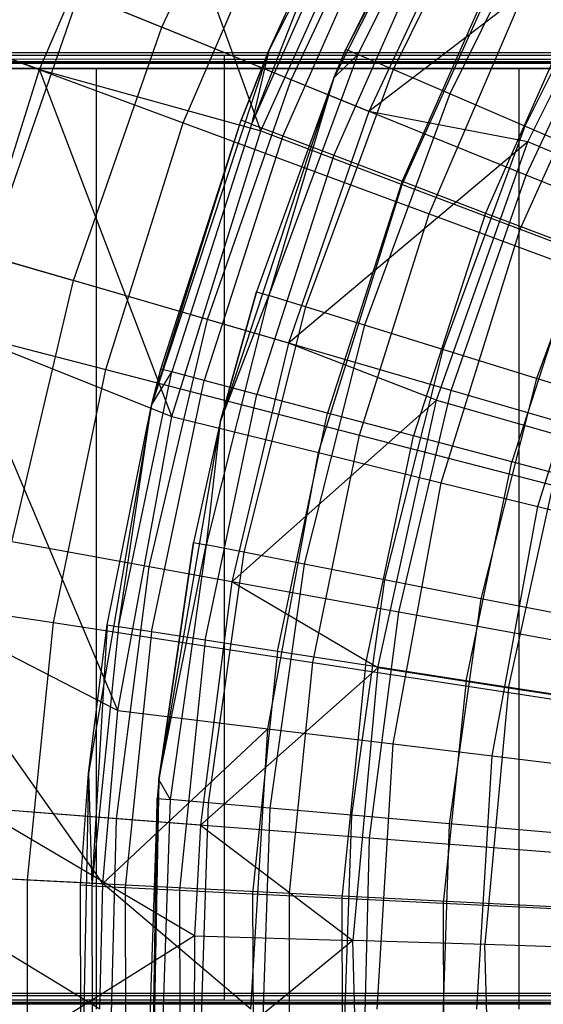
# Model space of a CAD drawing. Extents: x 0.1 to 16.1, y -7 to 7.
# Tile 29 of 108: x 5.906 to 6.351, y 0.004 to 0.841. Entities that reach past the tile are written whole.
import ezdxf

# ---------------------------------------------------------------- set-up
doc = ezdxf.new("R2010")
doc.units = 0
doc.header["$LTSCALE"] = 2.54
doc.layers.get('0').update_dxf_attribs({"color": 13, "linetype": 'CONTINUOUS'})

# ---------------------------------------------------------------- blocks, each defined once
blk = doc.blocks.new('DROPS_WOOD_C_PM_STL')
at = {"color": 0}
for p, q in [((6.26097, 1.09853, 9.533), (6.11756, 0.81514, 9.533)), ((6.26097, 1.09853, 9.533), (6.11756, 0.81514, 9.533)), ((6.31233, 1.06751, 9.533), (6.17297, 0.79213, 9.533)), ((6.31233, 1.06751, 9.533), (6.17297, 0.79213, 9.533)), ((6.31233, 1.06751, 9.533), (6.18317, 0.81624, 15.533)), ((6.31233, 1.06751, 9.533), (6.18317, 0.81624, 15.533)), ((6.02673, 0.83505, 7.35122), (6.12347, 1.04174, 7.35122)), ((6.02673, 0.83505, 7.35122), (6.12347, 1.04174, 7.35122)), ((5.92277, 0.79895, 7.40571), (6.01467, 1.01309, 7.40571)), ((5.92277, 0.79895, 7.40571), (6.01467, 1.01309, 7.40571)), ((6.11084, 0.74681, 7.68103), (6.01467, 1.01309, 7.40571)), ((6.11084, 0.74681, 7.68103), (6.01467, 1.01309, 7.40571)), ((6.28067, 1.01324, 15.533), (6.18317, 0.81624, 15.533)), ((6.28067, 1.01324, 15.533), (6.18317, 0.81624, 15.533)), ((6.29029, 1.00782, 15.63091), (6.1933, 0.81188, 15.63091)), ((6.29029, 1.00782, 15.63091), (6.1933, 0.81188, 15.63091)), ((6.31864, 0.99186, 15.72391), (6.22319, 0.79902, 15.72391)), ((6.31864, 0.99186, 15.72391), (6.22319, 0.79902, 15.72391)), ((6.1366, 0.79036, 3.09397), (6.22817, 0.986, 3.09397)), ((6.1366, 0.79036, 3.09397), (6.22817, 0.986, 3.09397)), ((6.11084, 0.74681, 7.68103), (6.21521, 0.97872, 7.68103)), ((6.11084, 0.74681, 7.68103), (6.21521, 0.97872, 7.68103)), ((6.36432, 0.96614, 15.80734), (6.27134, 0.7783, 15.80734)), ((6.36432, 0.96614, 15.80734), (6.27134, 0.7783, 15.80734)), ((6.0448, 0.75376, 3.02487), (6.1315, 0.95579, 3.02487)), ((6.0448, 0.75376, 3.02487), (6.1315, 0.95579, 3.02487)), ((6.18396, 0.95952, 15.533), (6.10303, 0.75265, 15.63055)), ((6.18396, 0.95952, 15.533), (6.10303, 0.75265, 15.63055)), ((6.19254, 0.95518, 15.63055), (6.10303, 0.75265, 15.63055)), ((6.19254, 0.95518, 15.63055), (6.10303, 0.75265, 15.63055)), ((6.11756, 0.81514, 9.533), (6.18396, 0.95952, 15.533)), ((6.11756, 0.81514, 9.533), (6.18396, 0.95952, 15.533)), ((6.11756, 0.81514, 15.533), (6.18396, 0.95952, 15.533)), ((6.11756, 0.81514, 15.533), (6.18396, 0.95952, 15.533)), ((6.29121, 0.95243, 7.62033), (6.20276, 0.76346, 7.62033)), ((6.29121, 0.95243, 7.62033), (6.20276, 0.76346, 7.62033)), ((6.21792, 0.94233, 15.72434), (6.12962, 0.74253, 15.72434)), ((6.21792, 0.94233, 15.72434), (6.12962, 0.74253, 15.72434)), ((6.44147, 0.946, 7.8179), (6.20276, 0.76346, 7.62033)), ((6.44147, 0.946, 7.8179), (6.20276, 0.76346, 7.62033)), ((6.33764, 0.73748, 7.8179), (6.44147, 0.946, 7.8179)), ((6.33764, 0.73748, 7.8179), (6.44147, 0.946, 7.8179)), ((6.42502, 0.93195, 15.87701), (6.33534, 0.75076, 15.87701)), ((6.42502, 0.93195, 15.87701), (6.33534, 0.75076, 15.87701)), ((6.25915, 0.92147, 15.81079), (6.17281, 0.72609, 15.81079)), ((6.25915, 0.92147, 15.81079), (6.17281, 0.72609, 15.81079)), ((6.23091, 0.70127, 7.86961), (6.32892, 0.91904, 7.86961)), ((6.23091, 0.70127, 7.86961), (6.32892, 0.91904, 7.86961)), ((5.8698, 0.89887, 7.06866), (6.02673, 0.83505, 7.35122)), ((5.8698, 0.89887, 7.06866), (6.02673, 0.83505, 7.35122)), ((6.31463, 0.89339, 15.88656), (6.23092, 0.70397, 15.88656)), ((6.31463, 0.89339, 15.88656), (6.23092, 0.70397, 15.88656)), ((6.33632, 0.70914, 2.90158), (6.41848, 0.88467, 2.90158)), ((6.33632, 0.70914, 2.90158), (6.41848, 0.88467, 2.90158)), ((5.8788, 0.64074, 3.3076), (5.95635, 0.86367, 3.3076)), ((5.8788, 0.64074, 3.3076), (5.95635, 0.86367, 3.3076)), ((6.1366, 0.79036, 3.09397), (5.95635, 0.86367, 3.3076)), ((6.1366, 0.79036, 3.09397), (5.95635, 0.86367, 3.3076)), ((6.33115, 0.66325, 8.07101), (6.42385, 0.86922, 8.07101)), ((6.33115, 0.66325, 8.07101), (6.42385, 0.86922, 8.07101)), ((5.92277, 0.79895, 7.40571), (5.76026, 0.85914, 7.11665)), ((5.92277, 0.79895, 7.40571), (5.76026, 0.85914, 7.11665)), ((6.25386, 0.67633, 2.82552), (6.33165, 0.85761, 2.82552)), ((6.25386, 0.67633, 2.82552), (6.33165, 0.85761, 2.82552)), ((6.38224, 0.85918, 15.94874), (6.30173, 0.67701, 15.94874)), ((6.38224, 0.85918, 15.94874), (6.30173, 0.67701, 15.94874)), ((5.95175, 0.6195, 7.35122), (6.02673, 0.83505, 7.35122)), ((5.95175, 0.6195, 7.35122), (6.02673, 0.83505, 7.35122)), ((6.20276, 0.76346, 7.62033), (6.02673, 0.83505, 7.35122)), ((6.20276, 0.76346, 7.62033), (6.02673, 0.83505, 7.35122)), ((5.85614, 0.82363, 3.24614), (6.0448, 0.75376, 3.02487)), ((5.85614, 0.82363, 3.24614), (6.0448, 0.75376, 3.02487)), ((5.8907, 0.81347, 29.67233), (6.85287, 0.81358, 29.46161)), ((5.8907, 0.81347, 29.67233), (6.85287, 0.81358, 29.46161)), ((6.11756, 0.81514, 9.533), (6.01799, 0.51355, 9.533)), ((6.11756, 0.81514, 9.533), (6.01799, 0.51355, 9.533)), ((6.11756, 0.81514, 9.533), (6.09405, 0.75607, 15.533)), ((6.09405, 0.75607, 15.533), (6.11756, 0.81514, 15.533)), ((6.11756, 0.81514, 9.533), (6.09405, 0.75607, 15.533)), ((6.09405, 0.75607, 15.533), (6.11756, 0.81514, 15.533)), ((6.11756, 0.81514, 15.533), (6.10303, 0.75265, 15.63055)), ((6.11756, 0.81514, 15.533), (6.10303, 0.75265, 15.63055)), ((6.11756, 0.81514, 9.533), (6.11756, 0.81514, 15.533)), ((6.11756, 0.81514, 9.533), (6.11756, 0.81514, 15.533)), ((6.17297, 0.79213, 9.533), (6.18317, 0.81624, 15.533)), ((6.18317, 0.81624, 15.533), (6.17297, 0.79213, 15.533)), ((6.17297, 0.79213, 9.533), (6.18317, 0.81624, 15.533)), ((6.18317, 0.81624, 15.533), (6.17297, 0.79213, 15.533)), ((6.18317, 0.81624, 15.533), (6.1933, 0.81188, 15.63091)), ((6.18317, 0.81624, 15.533), (6.1933, 0.81188, 15.63091)), ((5.50885, 0.81108, 34.30276), (6.08, 0.81129, 33.90284)), ((5.50885, 0.81108, 34.30276), (6.08, 0.81129, 33.90284)), ((6.08, 0.80772, 40.83104), (5.50885, 0.80792, 40.43111)), ((6.08, 0.80772, 40.83104), (5.50885, 0.80792, 40.43111)), ((5.74128, 0.80445, 16.82578), (6.43802, 0.80445, 16.58025)), ((6.43802, 0.80445, 28.12216), (5.74128, 0.80445, 27.87664)), ((6.43802, 0.80445, 28.12216), (5.74128, 0.80445, 27.87664)), ((5.74128, 0.80445, 16.82578), (6.43802, 0.80445, 16.58025)), ((6.85287, 0.80543, 45.27226), (5.8907, 0.80554, 45.06154)), ((6.85287, 0.80543, 45.27226), (5.8907, 0.80554, 45.06154)), ((6.08, 0.81129, 33.90284), (6.71192, 0.81144, 33.60817)), ((6.08, 0.81129, 33.90284), (6.71192, 0.81144, 33.60817)), ((6.08, 0.01129, 33.90242), (6.08, 0.81129, 33.90284)), ((6.08, 0.01129, 33.90242), (6.08, 0.81129, 33.90284)), ((6.71192, 0.80757, 41.1257), (6.08, 0.80772, 40.83104)), ((6.08, 0.00772, 40.83062), (6.08, 0.80772, 40.83104)), ((6.71192, 0.80757, 41.1257), (6.08, 0.80772, 40.83104)), ((6.08, 0.00772, 40.83062), (6.08, 0.80772, 40.83104)), ((6.1933, 0.81188, 15.63091), (6.11769, 0.60674, 15.63091)), ((6.1933, 0.81188, 15.63091), (6.11769, 0.60674, 15.63091)), ((6.17297, 0.79213, 15.533), (6.1933, 0.81188, 15.63091)), ((6.17297, 0.79213, 15.533), (6.1933, 0.81188, 15.63091)), ((6.22319, 0.79902, 15.72391), (6.1933, 0.81188, 15.63091)), ((6.22319, 0.79902, 15.72391), (6.1933, 0.81188, 15.63091)), ((5.64353, 0.8, 34.86422), (5.97078, 0.8, 34.58385)), ((5.97078, 0.8, 40.16997), (5.64353, 0.8, 39.8896)), ((5.97078, 0.8, 40.16997), (5.64353, 0.8, 39.8896)), ((5.64353, 0.8, 34.86422), (5.97078, 0.8, 34.58385)), ((5.85301, 0.57661, 7.40571), (5.92277, 0.79895, 7.40571)), ((5.85301, 0.57661, 7.40571), (5.92277, 0.79895, 7.40571)), ((5.92277, 0.79895, 7.40571), (6.11084, 0.74681, 7.68103)), ((6.03518, 0.504, 7.68103), (5.92277, 0.79895, 7.40571)), ((6.03518, 0.504, 7.68103), (5.92277, 0.79895, 7.40571)), ((5.92277, 0.79895, 7.40571), (6.11084, 0.74681, 7.68103)), ((5.97078, 0.8, 34.58385), (5.97078, 0, 34.58385)), ((5.97078, 0.8, 34.58385), (6.33, 0.8, 34.34582)), ((5.97078, 0.8, 34.58385), (5.97078, 0, 34.58385)), ((6.33, 0.8, 40.408), (5.97078, 0.8, 40.16997)), ((5.97078, 0.8, 40.16997), (5.97078, 0, 40.16997)), ((5.97078, 0.8, 40.16997), (5.97078, 0, 40.16997)), ((6.33, 0.8, 40.408), (5.97078, 0.8, 40.16997)), ((5.97078, 0.8, 34.58385), (6.33, 0.8, 34.34582)), ((6.22319, 0.79902, 15.72391), (6.14878, 0.59712, 15.72391)), ((6.22319, 0.79902, 15.72391), (6.14878, 0.59712, 15.72391)), ((6.27134, 0.7783, 15.80734), (6.22319, 0.79902, 15.72391)), ((6.27134, 0.7783, 15.80734), (6.22319, 0.79902, 15.72391)), ((6.33, 0.8, 34.34582), (6.33, 0, 34.34582)), ((6.33, 0.8, 34.34582), (6.71575, 0.8, 34.15374)), ((6.33, 0.8, 34.34582), (6.33, 0, 34.34582)), ((6.71575, 0.8, 40.60008), (6.33, 0.8, 40.408)), ((6.33, 0.8, 40.408), (6.33, 0, 40.408)), ((6.33, 0.8, 40.408), (6.33, 0, 40.408)), ((6.71575, 0.8, 40.60008), (6.33, 0.8, 40.408)), ((6.33, 0.8, 34.34582), (6.71575, 0.8, 34.15374)), ((6.06564, 0.58635, 3.09397), (6.1366, 0.79036, 3.09397)), ((6.06564, 0.58635, 3.09397), (6.1366, 0.79036, 3.09397)), ((6.17297, 0.79213, 9.533), (6.07621, 0.49905, 9.533)), ((6.17297, 0.79213, 9.533), (6.07621, 0.49905, 9.533)), ((6.17297, 0.79213, 9.533), (6.10715, 0.61, 15.533)), ((6.17297, 0.79213, 9.533), (6.10715, 0.61, 15.533)), ((6.17297, 0.79213, 15.533), (6.10715, 0.61, 15.533)), ((6.17297, 0.79213, 15.533), (6.10715, 0.61, 15.533)), ((6.17297, 0.79213, 15.533), (6.11769, 0.60674, 15.63091)), ((6.17297, 0.79213, 15.533), (6.11769, 0.60674, 15.63091)), ((6.33632, 0.70914, 2.90158), (6.1366, 0.79036, 3.09397)), ((6.33632, 0.70914, 2.90158), (6.1366, 0.79036, 3.09397)), ((6.17297, 0.79213, 9.533), (6.17297, 0.79213, 15.533)), ((6.17297, 0.79213, 9.533), (6.17297, 0.79213, 15.533)), ((6.27134, 0.7783, 15.80734), (6.19886, 0.58164, 15.80734)), ((6.27134, 0.7783, 15.80734), (6.19886, 0.58164, 15.80734)), ((6.33534, 0.75076, 15.87701), (6.27134, 0.7783, 15.80734)), ((6.33534, 0.75076, 15.87701), (6.27134, 0.7783, 15.80734)), ((6.20276, 0.76346, 7.62033), (6.13421, 0.56639, 7.62033)), ((6.20276, 0.76346, 7.62033), (6.13421, 0.56639, 7.62033)), ((6.33764, 0.73748, 7.8179), (6.20276, 0.76346, 7.62033)), ((6.33764, 0.73748, 7.8179), (6.20276, 0.76346, 7.62033)), ((5.97899, 0.54399, 3.02487), (6.0448, 0.75376, 3.02487)), ((5.97899, 0.54399, 3.02487), (6.0448, 0.75376, 3.02487)), ((6.01799, 0.51355, 9.533), (6.09405, 0.75607, 15.533)), ((6.01799, 0.51355, 9.533), (6.09405, 0.75607, 15.533)), ((6.0259, 0.54434, 15.533), (6.09405, 0.75607, 15.533)), ((6.0259, 0.54434, 15.533), (6.09405, 0.75607, 15.533)), ((6.0448, 0.75376, 3.02487), (6.25386, 0.67633, 2.82552)), ((6.0448, 0.75376, 3.02487), (6.25386, 0.67633, 2.82552)), ((6.10303, 0.75265, 15.63055), (6.09405, 0.75607, 15.533)), ((6.10303, 0.75265, 15.63055), (6.09405, 0.75607, 15.533)), ((6.03518, 0.504, 7.68103), (6.11084, 0.74681, 7.68103)), ((6.03518, 0.504, 7.68103), (6.11084, 0.74681, 7.68103)), ((6.10303, 0.75265, 15.63055), (6.03519, 0.54188, 15.63055)), ((6.10303, 0.75265, 15.63055), (6.03519, 0.54188, 15.63055)), ((6.10303, 0.75265, 15.63055), (6.12962, 0.74253, 15.72434)), ((6.10303, 0.75265, 15.63055), (6.12962, 0.74253, 15.72434)), ((6.11084, 0.74681, 7.68103), (6.23091, 0.70127, 7.86961)), ((6.11084, 0.74681, 7.68103), (6.23091, 0.70127, 7.86961)), ((6.33534, 0.75076, 15.87701), (6.26542, 0.56106, 15.87701)), ((6.33534, 0.75076, 15.87701), (6.26542, 0.56106, 15.87701)), ((6.41197, 0.71778, 15.92943), (6.33534, 0.75076, 15.87701)), ((6.41197, 0.71778, 15.92943), (6.33534, 0.75076, 15.87701)), ((6.12962, 0.74253, 15.72434), (6.06269, 0.53459, 15.72434)), ((6.12962, 0.74253, 15.72434), (6.06269, 0.53459, 15.72434)), ((6.12962, 0.74253, 15.72434), (6.17281, 0.72609, 15.81079)), ((6.12962, 0.74253, 15.72434), (6.17281, 0.72609, 15.81079)), ((6.33764, 0.73748, 7.8179), (6.13421, 0.56639, 7.62033)), ((6.33764, 0.73748, 7.8179), (6.13421, 0.56639, 7.62033)), ((6.26022, 0.51777, 7.8179), (6.33764, 0.73748, 7.8179)), ((6.26022, 0.51777, 7.8179), (6.33764, 0.73748, 7.8179)), ((6.44107, 0.6937, 8.02889), (6.33764, 0.73748, 7.8179)), ((6.44107, 0.6937, 8.02889), (6.33764, 0.73748, 7.8179)), ((6.17281, 0.72609, 15.81079), (6.10736, 0.52276, 15.81079)), ((6.17281, 0.72609, 15.81079), (6.10736, 0.52276, 15.81079)), ((6.17281, 0.72609, 15.81079), (6.23092, 0.70397, 15.88656)), ((6.17281, 0.72609, 15.81079), (6.23092, 0.70397, 15.88656)), ((6.41197, 0.71778, 15.92943), (6.34513, 0.53641, 15.92943)), ((6.41197, 0.71778, 15.92943), (6.34513, 0.53641, 15.92943)), ((6.23092, 0.70397, 15.88656), (6.16746, 0.50683, 15.88656)), ((6.23092, 0.70397, 15.88656), (6.16746, 0.50683, 15.88656)), ((6.23092, 0.70397, 15.88656), (6.30173, 0.67701, 15.94874)), ((6.23092, 0.70397, 15.88656), (6.30173, 0.67701, 15.94874)), ((6.27265, 0.52609, 2.90158), (6.33632, 0.70914, 2.90158)), ((6.27265, 0.52609, 2.90158), (6.33632, 0.70914, 2.90158)), ((6.55337, 0.62087, 2.73246), (6.33632, 0.70914, 2.90158)), ((6.55337, 0.62087, 2.73246), (6.33632, 0.70914, 2.90158)), ((6.15987, 0.47327, 7.86961), (6.23091, 0.70127, 7.86961)), ((6.15987, 0.47327, 7.86961), (6.23091, 0.70127, 7.86961)), ((6.23091, 0.70127, 7.86961), (6.33115, 0.66325, 8.07101)), ((6.23091, 0.70127, 7.86961), (6.33115, 0.66325, 8.07101)), ((6.1948, 0.48811, 2.82552), (6.25386, 0.67633, 2.82552)), ((6.1948, 0.48811, 2.82552), (6.25386, 0.67633, 2.82552)), ((6.30173, 0.67701, 15.94874), (6.2407, 0.48742, 15.94874)), ((6.30173, 0.67701, 15.94874), (6.2407, 0.48742, 15.94874)), ((6.25386, 0.67633, 2.82552), (6.48108, 0.59217, 2.65023)), ((6.25386, 0.67633, 2.82552), (6.48108, 0.59217, 2.65023)), ((6.30173, 0.67701, 15.94874), (6.38251, 0.64625, 15.99494)), ((6.30173, 0.67701, 15.94874), (6.38251, 0.64625, 15.99494)), ((5.78909, 0.66685, 7.06866), (5.95175, 0.6195, 7.35122)), ((5.78909, 0.66685, 7.06866), (5.95175, 0.6195, 7.35122)), ((6.26396, 0.44761, 8.07101), (6.33115, 0.66325, 8.07101)), ((6.26396, 0.44761, 8.07101), (6.33115, 0.66325, 8.07101)), ((6.33115, 0.66325, 8.07101), (6.41037, 0.63321, 8.28286)), ((6.33115, 0.66325, 8.07101), (6.41037, 0.63321, 8.28286)), ((6.38251, 0.64625, 15.99494), (6.32426, 0.46528, 15.99494)), ((6.38251, 0.64625, 15.99494), (6.32426, 0.46528, 15.99494)), ((6.06564, 0.58635, 3.09397), (5.8788, 0.64074, 3.3076)), ((6.06564, 0.58635, 3.09397), (5.8788, 0.64074, 3.3076)), ((6.34622, 0.42734, 8.28286), (6.41037, 0.63321, 8.28286)), ((6.34622, 0.42734, 8.28286), (6.41037, 0.63321, 8.28286)), ((5.89933, 0.39739, 7.35122), (5.95175, 0.6195, 7.35122)), ((5.89933, 0.39739, 7.35122), (5.95175, 0.6195, 7.35122)), ((6.13421, 0.56639, 7.62033), (5.95175, 0.6195, 7.35122)), ((6.13421, 0.56639, 7.62033), (5.95175, 0.6195, 7.35122)), ((6.11769, 0.60674, 15.63091), (6.06432, 0.39472, 15.63091)), ((6.11769, 0.60674, 15.63091), (6.06432, 0.39472, 15.63091)), ((6.07621, 0.49905, 9.533), (6.10715, 0.61, 15.533)), ((6.10715, 0.61, 15.533), (6.07621, 0.49905, 15.533)), ((6.07621, 0.49905, 9.533), (6.10715, 0.61, 15.533)), ((6.10715, 0.61, 15.533), (6.07621, 0.49905, 15.533)), ((6.07621, 0.49905, 15.533), (6.11769, 0.60674, 15.63091)), ((6.07621, 0.49905, 15.533), (6.11769, 0.60674, 15.63091)), ((6.10715, 0.61, 15.533), (6.11769, 0.60674, 15.63091)), ((6.10715, 0.61, 15.533), (6.11769, 0.60674, 15.63091)), ((6.14878, 0.59712, 15.72391), (6.11769, 0.60674, 15.63091)), ((6.14878, 0.59712, 15.72391), (6.11769, 0.60674, 15.63091)), ((6.14878, 0.59712, 15.72391), (6.09625, 0.38847, 15.72391)), ((6.14878, 0.59712, 15.72391), (6.09625, 0.38847, 15.72391)), ((6.19886, 0.58164, 15.80734), (6.14878, 0.59712, 15.72391)), ((6.19886, 0.58164, 15.80734), (6.14878, 0.59712, 15.72391)), ((5.78422, 0.59442, 3.24614), (5.97899, 0.54399, 3.02487)), ((5.78422, 0.59442, 3.24614), (5.97899, 0.54399, 3.02487)), ((6.01603, 0.37612, 3.09397), (6.06564, 0.58635, 3.09397)), ((6.01603, 0.37612, 3.09397), (6.06564, 0.58635, 3.09397)), ((6.27265, 0.52609, 2.90158), (6.06564, 0.58635, 3.09397)), ((6.27265, 0.52609, 2.90158), (6.06564, 0.58635, 3.09397)), ((6.19886, 0.58164, 15.80734), (6.14769, 0.37839, 15.80734)), ((6.19886, 0.58164, 15.80734), (6.14769, 0.37839, 15.80734)), ((6.26542, 0.56106, 15.87701), (6.19886, 0.58164, 15.80734)), ((6.26542, 0.56106, 15.87701), (6.19886, 0.58164, 15.80734)), ((5.85301, 0.57661, 7.40571), (6.03518, 0.504, 7.68103)), ((5.98933, 0.25385, 7.68103), (5.85301, 0.57661, 7.40571)), ((5.98933, 0.25385, 7.68103), (5.85301, 0.57661, 7.40571)), ((5.85301, 0.57661, 7.40571), (6.03518, 0.504, 7.68103)), ((6.13421, 0.56639, 7.62033), (6.08629, 0.36332, 7.62033)), ((6.13421, 0.56639, 7.62033), (6.08629, 0.36332, 7.62033)), ((6.26022, 0.51777, 7.8179), (6.13421, 0.56639, 7.62033)), ((6.26022, 0.51777, 7.8179), (6.13421, 0.56639, 7.62033)), ((6.26542, 0.56106, 15.87701), (6.21607, 0.365, 15.87701)), ((6.26542, 0.56106, 15.87701), (6.21607, 0.365, 15.87701)), ((6.34513, 0.53641, 15.92943), (6.26542, 0.56106, 15.87701)), ((6.34513, 0.53641, 15.92943), (6.26542, 0.56106, 15.87701)), ((6.01799, 0.51355, 9.533), (6.0259, 0.54434, 15.533)), ((6.01799, 0.51355, 15.533), (6.0259, 0.54434, 15.533)), ((6.01799, 0.51355, 9.533), (6.0259, 0.54434, 15.533)), ((6.01799, 0.51355, 15.533), (6.0259, 0.54434, 15.533)), ((6.03519, 0.54188, 15.63055), (6.0259, 0.54434, 15.533)), ((6.03519, 0.54188, 15.63055), (6.0259, 0.54434, 15.533)), ((5.93473, 0.32864, 3.02487), (5.97899, 0.54399, 3.02487)), ((5.93473, 0.32864, 3.02487), (5.97899, 0.54399, 3.02487)), ((5.97899, 0.54399, 3.02487), (6.1948, 0.48811, 2.82552)), ((5.97899, 0.54399, 3.02487), (6.1948, 0.48811, 2.82552)), ((5.98975, 0.32517, 15.63055), (6.03519, 0.54188, 15.63055)), ((5.98975, 0.32517, 15.63055), (6.03519, 0.54188, 15.63055)), ((6.01799, 0.51355, 15.533), (6.03519, 0.54188, 15.63055)), ((6.01799, 0.51355, 15.533), (6.03519, 0.54188, 15.63055)), ((6.06269, 0.53459, 15.72434), (6.03519, 0.54188, 15.63055)), ((6.06269, 0.53459, 15.72434), (6.03519, 0.54188, 15.63055)), ((6.34513, 0.53641, 15.92943), (6.29794, 0.34897, 15.92943)), ((6.34513, 0.53641, 15.92943), (6.29794, 0.34897, 15.92943)), ((6.43398, 0.50894, 15.96197), (6.34513, 0.53641, 15.92943)), ((6.43398, 0.50894, 15.96197), (6.34513, 0.53641, 15.92943)), ((6.01786, 0.3208, 15.72434), (6.06269, 0.53459, 15.72434)), ((6.01786, 0.3208, 15.72434), (6.06269, 0.53459, 15.72434)), ((6.10736, 0.52276, 15.81079), (6.06269, 0.53459, 15.72434)), ((6.10736, 0.52276, 15.81079), (6.06269, 0.53459, 15.72434)), ((6.06352, 0.3137, 15.81079), (6.10736, 0.52276, 15.81079)), ((6.06352, 0.3137, 15.81079), (6.10736, 0.52276, 15.81079)), ((6.16746, 0.50683, 15.88656), (6.10736, 0.52276, 15.81079)), ((6.16746, 0.50683, 15.88656), (6.10736, 0.52276, 15.81079)), ((6.22813, 0.33747, 2.90158), (6.27265, 0.52609, 2.90158)), ((6.22813, 0.33747, 2.90158), (6.27265, 0.52609, 2.90158)), ((6.49762, 0.46061, 2.73246), (6.27265, 0.52609, 2.90158)), ((6.49762, 0.46061, 2.73246), (6.27265, 0.52609, 2.90158)), ((6.01799, 0.51355, 9.533), (5.96448, 0.20049, 9.533)), ((6.01799, 0.51355, 9.533), (5.96448, 0.20049, 9.533)), ((5.98026, 0.32665, 15.533), (6.01799, 0.51355, 9.533)), ((5.98026, 0.32665, 15.533), (6.01799, 0.51355, 9.533)), ((5.98026, 0.32665, 15.533), (6.01799, 0.51355, 15.533)), ((5.98026, 0.32665, 15.533), (6.01799, 0.51355, 15.533)), ((5.98975, 0.32517, 15.63055), (6.01799, 0.51355, 15.533)), ((5.98975, 0.32517, 15.63055), (6.01799, 0.51355, 15.533)), ((6.01799, 0.51355, 15.533), (6.01799, 0.51355, 9.533)), ((6.01799, 0.51355, 15.533), (6.01799, 0.51355, 9.533)), ((6.08629, 0.36332, 7.62033), (6.26022, 0.51777, 7.8179)), ((6.08629, 0.36332, 7.62033), (6.26022, 0.51777, 7.8179)), ((6.21038, 0.29022, 7.8179), (6.26022, 0.51777, 7.8179)), ((6.21038, 0.29022, 7.8179), (6.26022, 0.51777, 7.8179)), ((6.26022, 0.51777, 7.8179), (6.36824, 0.48704, 8.02889)), ((6.26022, 0.51777, 7.8179), (6.36824, 0.48704, 8.02889)), ((5.98933, 0.25385, 7.68103), (6.03518, 0.504, 7.68103)), ((5.98933, 0.25385, 7.68103), (6.03518, 0.504, 7.68103)), ((6.03518, 0.504, 7.68103), (6.15987, 0.47327, 7.86961)), ((6.03518, 0.504, 7.68103), (6.15987, 0.47327, 7.86961)), ((6.12496, 0.30414, 15.88656), (6.16746, 0.50683, 15.88656)), ((6.12496, 0.30414, 15.88656), (6.16746, 0.50683, 15.88656)), ((6.2407, 0.48742, 15.94874), (6.16746, 0.50683, 15.88656)), ((6.2407, 0.48742, 15.94874), (6.16746, 0.50683, 15.88656)), ((6.07621, 0.49905, 9.533), (6.02421, 0.19483, 9.533)), ((6.07621, 0.49905, 9.533), (6.02421, 0.19483, 9.533)), ((6.07621, 0.49905, 9.533), (6.05349, 0.39684, 15.533)), ((6.07621, 0.49905, 9.533), (6.05349, 0.39684, 15.533)), ((6.07621, 0.49905, 15.533), (6.05349, 0.39684, 15.533)), ((6.07621, 0.49905, 15.533), (6.05349, 0.39684, 15.533)), ((6.07621, 0.49905, 15.533), (6.06432, 0.39472, 15.63091)), ((6.07621, 0.49905, 15.533), (6.06432, 0.39472, 15.63091)), ((6.07621, 0.49905, 9.533), (6.07621, 0.49905, 15.533)), ((6.07621, 0.49905, 9.533), (6.07621, 0.49905, 15.533)), ((6.15509, 0.29488, 2.82552), (6.1948, 0.48811, 2.82552)), ((6.15509, 0.29488, 2.82552), (6.1948, 0.48811, 2.82552)), ((6.1948, 0.48811, 2.82552), (6.42937, 0.42738, 2.65023)), ((6.1948, 0.48811, 2.82552), (6.42937, 0.42738, 2.65023)), ((6.19983, 0.29249, 15.94874), (6.2407, 0.48742, 15.94874)), ((6.19983, 0.29249, 15.94874), (6.2407, 0.48742, 15.94874)), ((6.32426, 0.46528, 15.99494), (6.2407, 0.48742, 15.94874)), ((6.32426, 0.46528, 15.99494), (6.2407, 0.48742, 15.94874)), ((6.32136, 0.27299, 8.02889), (6.36824, 0.48704, 8.02889)), ((6.32136, 0.27299, 8.02889), (6.36824, 0.48704, 8.02889)), ((6.11682, 0.23837, 7.86961), (6.15987, 0.47327, 7.86961)), ((6.11682, 0.23837, 7.86961), (6.15987, 0.47327, 7.86961)), ((6.15987, 0.47327, 7.86961), (6.26396, 0.44761, 8.07101)), ((6.15987, 0.47327, 7.86961), (6.26396, 0.44761, 8.07101)), ((6.28525, 0.2792, 15.99494), (6.32426, 0.46528, 15.99494)), ((6.28525, 0.2792, 15.99494), (6.32426, 0.46528, 15.99494)), ((6.41493, 0.44125, 16.02339), (6.32426, 0.46528, 15.99494)), ((6.41493, 0.44125, 16.02339), (6.32426, 0.46528, 15.99494)), ((6.22324, 0.22545, 8.07101), (6.26396, 0.44761, 8.07101)), ((6.22324, 0.22545, 8.07101), (6.26396, 0.44761, 8.07101)), ((6.26396, 0.44761, 8.07101), (6.34622, 0.42734, 8.28286)), ((6.26396, 0.44761, 8.07101), (6.34622, 0.42734, 8.28286)), ((6.30735, 0.21524, 8.28286), (6.34622, 0.42734, 8.28286)), ((6.30735, 0.21524, 8.28286), (6.34622, 0.42734, 8.28286)), ((6.34622, 0.42734, 8.28286), (6.40568, 0.41268, 8.50264)), ((6.34622, 0.42734, 8.28286), (6.40568, 0.41268, 8.50264)), ((6.01603, 0.37612, 3.09397), (5.82459, 0.41101, 3.3076)), ((6.01603, 0.37612, 3.09397), (5.82459, 0.41101, 3.3076)), ((6.08629, 0.36332, 7.62033), (5.89933, 0.39739, 7.35122)), ((6.08629, 0.36332, 7.62033), (5.89933, 0.39739, 7.35122)), ((6.02421, 0.19483, 9.533), (6.05349, 0.39684, 15.533)), ((6.05349, 0.39684, 15.533), (6.02421, 0.19483, 15.533)), ((6.02421, 0.19483, 9.533), (6.05349, 0.39684, 15.533)), ((6.05349, 0.39684, 15.533), (6.02421, 0.19483, 15.533)), ((6.02421, 0.19483, 15.533), (6.06432, 0.39472, 15.63091)), ((6.02421, 0.19483, 15.533), (6.06432, 0.39472, 15.63091)), ((6.06432, 0.39472, 15.63091), (6.03378, 0.17823, 15.63091)), ((6.06432, 0.39472, 15.63091), (6.03378, 0.17823, 15.63091)), ((6.05349, 0.39684, 15.533), (6.06432, 0.39472, 15.63091)), ((6.05349, 0.39684, 15.533), (6.06432, 0.39472, 15.63091)), ((6.09625, 0.38847, 15.72391), (6.06432, 0.39472, 15.63091)), ((6.09625, 0.38847, 15.72391), (6.06432, 0.39472, 15.63091)), ((6.09625, 0.38847, 15.72391), (6.0662, 0.1754, 15.72391)), ((6.09625, 0.38847, 15.72391), (6.0662, 0.1754, 15.72391)), ((6.14769, 0.37839, 15.80734), (6.09625, 0.38847, 15.72391)), ((6.14769, 0.37839, 15.80734), (6.09625, 0.38847, 15.72391)), ((6.14769, 0.37839, 15.80734), (6.11842, 0.17086, 15.80734)), ((6.14769, 0.37839, 15.80734), (6.11842, 0.17086, 15.80734)), ((6.21607, 0.365, 15.87701), (6.14769, 0.37839, 15.80734)), ((6.21607, 0.365, 15.87701), (6.14769, 0.37839, 15.80734)), ((5.98829, 0.16191, 3.09397), (6.01603, 0.37612, 3.09397)), ((5.98829, 0.16191, 3.09397), (6.01603, 0.37612, 3.09397)), ((6.22813, 0.33747, 2.90158), (6.01603, 0.37612, 3.09397)), ((6.22813, 0.33747, 2.90158), (6.01603, 0.37612, 3.09397)), ((6.08629, 0.36332, 7.62033), (6.0595, 0.1564, 7.62033)), ((6.08629, 0.36332, 7.62033), (6.0595, 0.1564, 7.62033)), ((6.21038, 0.29022, 7.8179), (6.08629, 0.36332, 7.62033)), ((6.21038, 0.29022, 7.8179), (6.08629, 0.36332, 7.62033)), ((6.21607, 0.365, 15.87701), (6.18783, 0.16481, 15.87701)), ((6.21607, 0.365, 15.87701), (6.18783, 0.16481, 15.87701)), ((6.29794, 0.34897, 15.92943), (6.21607, 0.365, 15.87701)), ((6.29794, 0.34897, 15.92943), (6.21607, 0.365, 15.87701)), ((5.73586, 0.35911, 3.24614), (5.93473, 0.32864, 3.02487)), ((5.73586, 0.35911, 3.24614), (5.93473, 0.32864, 3.02487)), ((5.8061, 0.34835, 7.40571), (5.98933, 0.25385, 7.68103)), ((5.97668, 0.10667, 7.68103), (5.8061, 0.34835, 7.40571)), ((5.97668, 0.10667, 7.68103), (5.8061, 0.34835, 7.40571)), ((5.8061, 0.34835, 7.40571), (5.98933, 0.25385, 7.68103)), ((6.29794, 0.34897, 15.92943), (6.27094, 0.15757, 15.92943)), ((6.29794, 0.34897, 15.92943), (6.27094, 0.15757, 15.92943)), ((6.3892, 0.3311, 15.96197), (6.29794, 0.34897, 15.92943)), ((6.3892, 0.3311, 15.96197), (6.29794, 0.34897, 15.92943)), ((6.20325, 0.14527, 2.90158), (6.22813, 0.33747, 2.90158)), ((6.20325, 0.14527, 2.90158), (6.22813, 0.33747, 2.90158)), ((6.45865, 0.29546, 2.73246), (6.22813, 0.33747, 2.90158)), ((6.45865, 0.29546, 2.73246), (6.22813, 0.33747, 2.90158)), ((5.91249, 0.10992, 3.02487), (5.93473, 0.32864, 3.02487)), ((5.91249, 0.10992, 3.02487), (5.93473, 0.32864, 3.02487)), ((5.93473, 0.32864, 3.02487), (6.15509, 0.29488, 2.82552)), ((5.93473, 0.32864, 3.02487), (6.15509, 0.29488, 2.82552)), ((5.96448, 0.20049, 9.533), (5.98026, 0.32665, 15.533)), ((5.96448, 0.20049, 15.533), (5.98026, 0.32665, 15.533)), ((5.96448, 0.20049, 9.533), (5.98026, 0.32665, 15.533)), ((5.96448, 0.20049, 15.533), (5.98026, 0.32665, 15.533)), ((5.98026, 0.32665, 15.533), (5.96721, 0.1049, 15.63055)), ((5.98026, 0.32665, 15.533), (5.96721, 0.1049, 15.63055)), ((5.98026, 0.32665, 15.533), (5.98975, 0.32517, 15.63055)), ((5.98026, 0.32665, 15.533), (5.98975, 0.32517, 15.63055)), ((5.98975, 0.32517, 15.63055), (5.96721, 0.1049, 15.63055)), ((5.98975, 0.32517, 15.63055), (5.96721, 0.1049, 15.63055)), ((6.01786, 0.3208, 15.72434), (5.98975, 0.32517, 15.63055)), ((6.01786, 0.3208, 15.72434), (5.98975, 0.32517, 15.63055)), ((6.01786, 0.3208, 15.72434), (5.99563, 0.10349, 15.72434)), ((6.01786, 0.3208, 15.72434), (5.99563, 0.10349, 15.72434)), ((6.06352, 0.3137, 15.81079), (6.01786, 0.3208, 15.72434)), ((6.06352, 0.3137, 15.81079), (6.01786, 0.3208, 15.72434)), ((6.06352, 0.3137, 15.81079), (6.04178, 0.1012, 15.81079)), ((6.06352, 0.3137, 15.81079), (6.04178, 0.1012, 15.81079)), ((6.12496, 0.30414, 15.88656), (6.06352, 0.3137, 15.81079)), ((6.12496, 0.30414, 15.88656), (6.06352, 0.3137, 15.81079)), ((6.12496, 0.30414, 15.88656), (6.10388, 0.09811, 15.88656)), ((6.12496, 0.30414, 15.88656), (6.10388, 0.09811, 15.88656)), ((6.19983, 0.29249, 15.94874), (6.12496, 0.30414, 15.88656)), ((6.19983, 0.29249, 15.94874), (6.12496, 0.30414, 15.88656)), ((6.13514, 0.09863, 2.82552), (6.15509, 0.29488, 2.82552)), ((6.13514, 0.09863, 2.82552), (6.15509, 0.29488, 2.82552)), ((6.15509, 0.29488, 2.82552), (6.39461, 0.25819, 2.65023)), ((6.15509, 0.29488, 2.82552), (6.39461, 0.25819, 2.65023)), ((6.21038, 0.29022, 7.8179), (6.0595, 0.1564, 7.62033)), ((6.21038, 0.29022, 7.8179), (6.0595, 0.1564, 7.62033)), ((6.19983, 0.29249, 15.94874), (6.17956, 0.09436, 15.94874)), ((6.19983, 0.29249, 15.94874), (6.17956, 0.09436, 15.94874)), ((6.21038, 0.29022, 7.8179), (6.18889, 0.05826, 7.8179)), ((6.21038, 0.29022, 7.8179), (6.18889, 0.05826, 7.8179)), ((6.28525, 0.2792, 15.99494), (6.19983, 0.29249, 15.94874)), ((6.28525, 0.2792, 15.99494), (6.19983, 0.29249, 15.94874)), ((6.32136, 0.27299, 8.02889), (6.21038, 0.29022, 7.8179)), ((6.32136, 0.27299, 8.02889), (6.21038, 0.29022, 7.8179)), ((6.28525, 0.2792, 15.99494), (6.26589, 0.09007, 15.99494)), ((6.28525, 0.2792, 15.99494), (6.26589, 0.09007, 15.99494)), ((6.37793, 0.26478, 16.02339), (6.28525, 0.2792, 15.99494)), ((6.37793, 0.26478, 16.02339), (6.28525, 0.2792, 15.99494)), ((6.32136, 0.27299, 8.02889), (6.30114, 0.05481, 8.02889)), ((6.32136, 0.27299, 8.02889), (6.30114, 0.05481, 8.02889)), ((6.40907, 0.25938, 8.25082), (6.32136, 0.27299, 8.02889)), ((6.40907, 0.25938, 8.25082), (6.32136, 0.27299, 8.02889)), ((5.97668, 0.10667, 7.68103), (5.98933, 0.25385, 7.68103)), ((5.97668, 0.10667, 7.68103), (5.98933, 0.25385, 7.68103)), ((5.98933, 0.25385, 7.68103), (6.11682, 0.23837, 7.86961)), ((5.98933, 0.25385, 7.68103), (6.11682, 0.23837, 7.86961)), ((5.97668, 0.10667, 7.68103), (6.11682, 0.23837, 7.86961)), ((5.97668, 0.10667, 7.68103), (6.11682, 0.23837, 7.86961)), ((6.1024, 0, 7.86961), (6.11682, 0.23837, 7.86961)), ((6.1024, 0, 7.86961), (6.11682, 0.23837, 7.86961)), ((6.11682, 0.23837, 7.86961), (6.22324, 0.22545, 8.07101)), ((6.11682, 0.23837, 7.86961), (6.22324, 0.22545, 8.07101)), ((6.20961, 0, 8.07101), (6.22324, 0.22545, 8.07101)), ((6.20961, 0, 8.07101), (6.22324, 0.22545, 8.07101)), ((6.22324, 0.22545, 8.07101), (6.30735, 0.21524, 8.28286)), ((6.22324, 0.22545, 8.07101), (6.30735, 0.21524, 8.28286)), ((6.29433, 0, 8.28286), (6.30735, 0.21524, 8.28286)), ((6.29433, 0, 8.28286), (6.30735, 0.21524, 8.28286)), ((6.30735, 0.21524, 8.28286), (6.36814, 0.20786, 8.50264)), ((6.30735, 0.21524, 8.28286), (6.36814, 0.20786, 8.50264)), ((5.95761, 0.10538, 15.533), (5.96448, 0.20049, 9.533)), ((5.95761, 0.10538, 15.533), (5.96448, 0.20049, 9.533)), ((5.95761, 0.10538, 15.533), (5.96448, 0.20049, 15.533)), ((5.95761, 0.10538, 15.533), (5.96448, 0.20049, 15.533)), ((5.96448, 0.20049, 9.533), (5.95823, -0.11705, 9.533)), ((5.96448, 0.20049, 9.533), (5.95823, -0.11705, 9.533)), ((5.96448, 0.20049, 15.533), (5.96448, 0.20049, 9.533)), ((5.96448, 0.20049, 15.533), (5.96448, 0.20049, 9.533)), ((5.96448, 0.20049, 15.533), (5.96721, 0.1049, 15.63055)), ((5.96448, 0.20049, 15.533), (5.96721, 0.1049, 15.63055)), ((6.02421, 0.19483, 9.533), (6.01814, -0.11375, 9.533)), ((6.01814, -0.11375, 9.533), (6.02421, 0.19483, 15.533)), ((6.01814, -0.11375, 9.533), (6.02421, 0.19483, 15.533)), ((6.02421, 0.19483, 9.533), (6.01814, -0.11375, 9.533)), ((6.02421, 0.19483, 15.533), (6.02279, 0.17919, 15.533)), ((6.02421, 0.19483, 15.533), (6.02279, 0.17919, 15.533)), ((6.02421, 0.19483, 9.533), (6.02421, 0.19483, 15.533)), ((6.02421, 0.19483, 9.533), (6.02421, 0.19483, 15.533)), ((6.02421, 0.19483, 15.533), (6.03378, 0.17823, 15.63091)), ((6.02421, 0.19483, 15.533), (6.03378, 0.17823, 15.63091)), ((5.98829, 0.16191, 3.09397), (5.79428, 0.17693, 3.3076)), ((5.98829, 0.16191, 3.09397), (5.79428, 0.17693, 3.3076)), ((6.02279, 0.17919, 15.533), (6.0154, -0.0405, 15.533)), ((6.02279, 0.17919, 15.533), (6.0154, -0.0405, 15.533)), ((6.01814, -0.11375, 9.533), (6.02279, 0.17919, 15.533)), ((6.01814, -0.11375, 9.533), (6.02279, 0.17919, 15.533)), ((6.02279, 0.17919, 15.533), (6.03378, 0.17823, 15.63091)), ((6.02279, 0.17919, 15.533), (6.03378, 0.17823, 15.63091)), ((6.03378, 0.17823, 15.63091), (6.02643, -0.04028, 15.63091)), ((6.03378, 0.17823, 15.63091), (6.02643, -0.04028, 15.63091)), ((6.0662, 0.1754, 15.72391), (6.03378, 0.17823, 15.63091)), ((6.0662, 0.1754, 15.72391), (6.03378, 0.17823, 15.63091)), ((6.0595, 0.1564, 7.62033), (5.87003, 0.17107, 7.35122)), ((6.0595, 0.1564, 7.62033), (5.87003, 0.17107, 7.35122)), ((6.05442, 0.06241, 7.62033), (5.87003, 0.17107, 7.35122)), ((6.05442, 0.06241, 7.62033), (5.87003, 0.17107, 7.35122)), ((6.0662, 0.1754, 15.72391), (6.05896, -0.03964, 15.72391)), ((6.0662, 0.1754, 15.72391), (6.05896, -0.03964, 15.72391)), ((6.11842, 0.17086, 15.80734), (6.0662, 0.1754, 15.72391)), ((6.11842, 0.17086, 15.80734), (6.0662, 0.1754, 15.72391)), ((6.11842, 0.17086, 15.80734), (6.11137, -0.03861, 15.80734)), ((6.11842, 0.17086, 15.80734), (6.11137, -0.03861, 15.80734)), ((6.18783, 0.16481, 15.87701), (6.11842, 0.17086, 15.80734)), ((6.18783, 0.16481, 15.87701), (6.11842, 0.17086, 15.80734)), ((5.98273, -0.05402, 3.09397), (5.98829, 0.16191, 3.09397)), ((5.98273, -0.05402, 3.09397), (5.98829, 0.16191, 3.09397)), ((6.20325, 0.14527, 2.90158), (5.98829, 0.16191, 3.09397)), ((6.20325, 0.14527, 2.90158), (5.98829, 0.16191, 3.09397)), ((6.18783, 0.16481, 15.87701), (6.18103, -0.03725, 15.87701)), ((6.18783, 0.16481, 15.87701), (6.18103, -0.03725, 15.87701)), ((6.27094, 0.15757, 15.92943), (6.18783, 0.16481, 15.87701)), ((6.27094, 0.15757, 15.92943), (6.18783, 0.16481, 15.87701)), ((6.0595, 0.1564, 7.62033), (6.05442, 0.06241, 7.62033)), ((6.0595, 0.1564, 7.62033), (6.05442, 0.06241, 7.62033)), ((6.0595, 0.1564, 7.62033), (6.18889, 0.05826, 7.8179)), ((6.0595, 0.1564, 7.62033), (6.18889, 0.05826, 7.8179)), ((6.27094, 0.15757, 15.92943), (6.26444, -0.03561, 15.92943)), ((6.27094, 0.15757, 15.92943), (6.26444, -0.03561, 15.92943)), ((6.36359, 0.1495, 15.96197), (6.27094, 0.15757, 15.92943)), ((6.36359, 0.1495, 15.96197), (6.27094, 0.15757, 15.92943)), ((6.19826, -0.04847, 2.90158), (6.20325, 0.14527, 2.90158)), ((6.19826, -0.04847, 2.90158), (6.20325, 0.14527, 2.90158)), ((6.43686, 0.12719, 2.73246), (6.20325, 0.14527, 2.90158)), ((6.43686, 0.12719, 2.73246), (6.20325, 0.14527, 2.90158)), ((5.71156, 0.12011, 3.24614), (5.91249, 0.10992, 3.02487)), ((5.71156, 0.12011, 3.24614), (5.91249, 0.10992, 3.02487)), ((5.78253, 0.11651, 7.40571), (5.97668, 0.10667, 7.68103)), ((5.97398, 0, 7.68103), (5.78253, 0.11651, 7.40571)), ((5.97398, 0, 7.68103), (5.78253, 0.11651, 7.40571)), ((5.78253, 0.11651, 7.40571), (5.97668, 0.10667, 7.68103)), ((5.91249, -0.10992, 3.02487), (5.91249, 0.10992, 3.02487)), ((5.91249, 0.10992, 3.02487), (6.13514, 0.09863, 2.82552)), ((5.91249, 0.10992, 3.02487), (6.13514, 0.09863, 2.82552)), ((5.91249, -0.10992, 3.02487), (5.91249, 0.10992, 3.02487)), ((5.95823, -0.11705, 9.533), (5.95761, 0.10538, 15.533)), ((5.95823, -0.11705, 15.533), (5.95761, 0.10538, 15.533)), ((5.95823, -0.11705, 9.533), (5.95761, 0.10538, 15.533)), ((5.96721, 0.1049, 15.63055), (5.95761, 0.10538, 15.533)), ((5.95823, -0.11705, 15.533), (5.95761, 0.10538, 15.533)), ((5.96721, 0.1049, 15.63055), (5.95761, 0.10538, 15.533)), ((5.96721, 0.1049, 15.63055), (5.99563, 0.10349, 15.72434)), ((5.96721, 0.1049, 15.63055), (5.99563, 0.10349, 15.72434)), ((5.96721, 0.1049, 15.63055), (5.96782, -0.11652, 15.63055)), ((5.96721, 0.1049, 15.63055), (5.96782, -0.11652, 15.63055)), ((5.97398, 0, 7.68103), (5.97668, 0.10667, 7.68103)), ((5.97398, 0, 7.68103), (5.97668, 0.10667, 7.68103)), ((6.1024, 0, 7.86961), (5.97668, 0.10667, 7.68103)), ((6.1024, 0, 7.86961), (5.97668, 0.10667, 7.68103)), ((5.99563, 0.10349, 15.72434), (6.04178, 0.1012, 15.81079)), ((5.99563, 0.10349, 15.72434), (6.04178, 0.1012, 15.81079)), ((5.99563, 0.10349, 15.72434), (5.99623, -0.11495, 15.72434)), ((5.99563, 0.10349, 15.72434), (5.99623, -0.11495, 15.72434)), ((6.04178, 0.1012, 15.81079), (6.10388, 0.09811, 15.88656)), ((6.04178, 0.1012, 15.81079), (6.10388, 0.09811, 15.88656)), ((6.04178, 0.1012, 15.81079), (6.04236, -0.11241, 15.81079)), ((6.04178, 0.1012, 15.81079), (6.04236, -0.11241, 15.81079)), ((6.10388, 0.09811, 15.88656), (6.17956, 0.09436, 15.94874)), ((6.10388, 0.09811, 15.88656), (6.17956, 0.09436, 15.94874)), ((6.10388, 0.09811, 15.88656), (6.10445, -0.10898, 15.88656)), ((6.10388, 0.09811, 15.88656), (6.10445, -0.10898, 15.88656)), ((6.13514, -0.09863, 2.82552), (6.13514, 0.09863, 2.82552)), ((6.13514, 0.09863, 2.82552), (6.37713, 0.08636, 2.65023)), ((6.13514, 0.09863, 2.82552), (6.37713, 0.08636, 2.65023)), ((6.13514, -0.09863, 2.82552), (6.13514, 0.09863, 2.82552)), ((6.17956, 0.09436, 15.94874), (6.26589, 0.09007, 15.99494)), ((6.17956, 0.09436, 15.94874), (6.26589, 0.09007, 15.99494)), ((6.17956, 0.09436, 15.94874), (6.1801, -0.10481, 15.94874)), ((6.17956, 0.09436, 15.94874), (6.1801, -0.10481, 15.94874)), ((6.26589, 0.09007, 15.99494), (6.35957, 0.08542, 16.02339)), ((6.26589, 0.09007, 15.99494), (6.35957, 0.08542, 16.02339)), ((6.26589, 0.09007, 15.99494), (6.26642, -0.10005, 15.99494)), ((6.26589, 0.09007, 15.99494), (6.26642, -0.10005, 15.99494)), ((6.05442, 0.06241, 7.62033), (5.86415, -0.05707, 7.35122)), ((6.05442, 0.06241, 7.62033), (5.86415, -0.05707, 7.35122)), ((6.05442, 0.06241, 7.62033), (6.05413, -0.05218, 7.62033)), ((6.05442, 0.06241, 7.62033), (6.05413, -0.05218, 7.62033)), ((6.05442, 0.06241, 7.62033), (6.18889, 0.05826, 7.8179)), ((6.05442, 0.06241, 7.62033), (6.18889, 0.05826, 7.8179)), ((6.18889, 0.05826, 7.8179), (6.05413, -0.05218, 7.62033)), ((6.18889, 0.05826, 7.8179), (6.05413, -0.05218, 7.62033)), ((6.30114, 0.05481, 8.02889), (6.18889, 0.05826, 7.8179)), ((6.19606, -0.17457, 7.8179), (6.18889, 0.05826, 7.8179)), ((6.30114, 0.05481, 8.02889), (6.18889, 0.05826, 7.8179)), ((6.19606, -0.17457, 7.8179), (6.18889, 0.05826, 7.8179)), ((6.38986, 0.05207, 8.25082), (6.30114, 0.05481, 8.02889)), ((6.30789, -0.16421, 8.02889), (6.30114, 0.05481, 8.02889)), ((6.38986, 0.05207, 8.25082), (6.30114, 0.05481, 8.02889)), ((6.30789, -0.16421, 8.02889), (6.30114, 0.05481, 8.02889)), ((6.08, 0.01129, 33.90242), (5.50885, 0.01108, 34.30235)), ((6.08, 0.01129, 33.90242), (5.50885, 0.01108, 34.30235)), ((5.8907, 0.01347, 29.67192), (6.85287, 0.01358, 29.4612)), ((5.8907, 0.01347, 29.67192), (6.85287, 0.01358, 29.4612)), ((6.71192, 0.01144, 33.60775), (6.08, 0.01129, 33.90242)), ((6.71192, 0.01144, 33.60775), (6.08, 0.01129, 33.90242)), ((5.50885, 0.00792, 40.4307), (6.08, 0.00772, 40.83062)), ((5.50885, 0.00792, 40.4307), (6.08, 0.00772, 40.83062)), ((6.43802, 0.00445, 16.58025), (5.74128, 0.00445, 16.82578)), ((5.74128, 0.00445, 27.87664), (6.43802, 0.00445, 28.12216)), ((6.43802, 0.00445, 16.58025), (5.74128, 0.00445, 16.82578)), ((5.74128, 0.00445, 27.87664), (6.43802, 0.00445, 28.12216)), ((6.85287, 0.00543, 45.27184), (5.8907, 0.00554, 45.06113)), ((6.85287, 0.00543, 45.27184), (5.8907, 0.00554, 45.06113)), ((6.08, 0.00772, 40.83062), (6.71192, 0.00757, 41.12529)), ((6.08, 0.00772, 40.83062), (6.71192, 0.00757, 41.12529))]:
    blk.add_line(p, q, dxfattribs=at)

msp = doc.modelspace()

# ---------------------------------------------------------------- block references
at = {"color": 0}
msp.add_blockref('DROPS_WOOD_C_PM_STL', (0, 0), dxfattribs=at)

doc.saveas('drawing.dxf')
